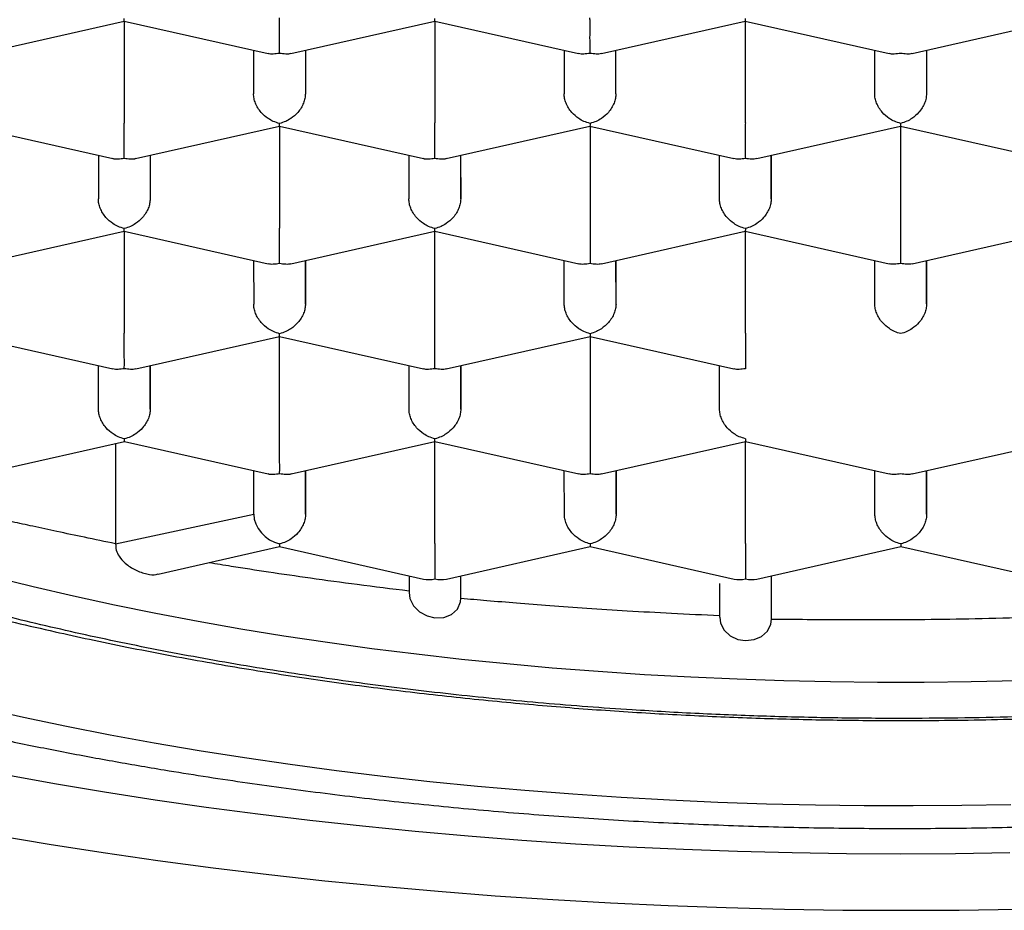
# Model space of a CAD drawing. Header units: millimetres. Extents: x 8 to 738, y 5 to 761.
# Tile 44 of 77: x 321.95 to 326.7, y 599.07 to 603.37. Entities that reach past the tile are written whole.
import ezdxf

# ---------------------------------------------------------------- set-up
doc = ezdxf.new("R2010")
doc.units = ezdxf.units.MM

msp = doc.modelspace()

# ---------------------------------------------------------------- linework, layer by layer
at = {"color": 7, "linetype": 'Continuous', "lineweight": 30}
for p, q in [((321.7572, 603.2029), (322.4521, 603.3598)), ((322.4521, 603.3597), (323.1467, 603.203)), ((322.4522, 603.3597), (322.4522, 602.8675)), ((323.2572, 603.203), (323.9521, 603.3599)), ((323.9521, 603.3598), (324.6467, 603.2031)), ((323.9522, 603.3598), (323.9522, 602.8676)), ((324.7572, 603.2031), (325.4517, 603.3599)), ((325.4516, 603.36), (326.1467, 603.2032)), ((325.4522, 602.8677), (325.4522, 603.3599)), ((326.2572, 603.2032), (326.9521, 603.3601)), ((323.077, 603.2188), (323.0771, 603.0085)), ((323.327, 603.2188), (323.3271, 603.0085)), ((323.3271, 603.2188), (323.3271, 603.0085)), ((324.577, 603.2189), (324.5771, 603.0086)), ((324.8271, 603.0086), (324.827, 603.2189)), ((324.8271, 603.0086), (324.8271, 603.2189)), ((326.0771, 603.0087), (326.077, 603.219)), ((326.327, 603.219), (326.3271, 603.0088)), ((326.3271, 603.219), (326.3271, 603.0088)), ((321.7023, 602.8521), (322.397, 602.6954)), ((322.5074, 602.6954), (323.2024, 602.8523)), ((323.2023, 602.8522), (323.897, 602.6955)), ((323.2024, 602.8521), (323.2024, 602.36)), ((324.0074, 602.6955), (324.7019, 602.8523)), ((324.7019, 602.8524), (325.397, 602.6956)), ((324.7024, 602.8522), (324.7024, 602.3601)), ((325.5074, 602.6956), (326.2019, 602.8524)), ((326.2019, 602.8525), (326.897, 602.6957)), ((326.2024, 602.8523), (326.2024, 602.3602)), ((322.3272, 602.7111), (322.3273, 602.5009)), ((322.5772, 602.7112), (322.5773, 602.5009)), ((322.5773, 602.7112), (322.5773, 602.5009)), ((323.8272, 602.7112), (323.8273, 602.501)), ((324.0772, 602.7113), (324.0773, 602.501)), ((324.0773, 602.501), (324.0773, 602.7113)), ((325.3273, 602.5011), (325.3272, 602.7113)), ((325.5772, 602.7114), (325.5773, 602.5011)), ((325.5773, 602.5011), (325.5773, 602.7114)), ((321.7576, 602.1878), (322.4526, 602.3446)), ((322.4525, 602.3445), (323.1472, 602.1879)), ((322.4526, 602.3445), (322.4526, 601.8523)), ((323.2576, 602.1879), (323.9526, 602.3447)), ((323.9525, 602.3446), (324.6472, 602.188)), ((323.9526, 601.8524), (323.9526, 602.3446)), ((324.7576, 602.188), (325.4521, 602.3447)), ((325.4521, 602.3448), (326.1472, 602.1881)), ((325.4526, 601.8526), (325.4526, 602.3447)), ((326.2576, 602.1881), (326.9526, 602.3449)), ((323.0774, 602.2036), (323.0775, 601.9934)), ((323.3274, 602.2037), (323.3275, 601.9934)), ((323.3275, 601.9934), (323.3275, 602.2037)), ((324.5775, 601.9935), (324.5774, 602.2037)), ((324.8275, 601.9935), (324.8274, 602.2038)), ((324.8275, 601.9935), (324.8275, 602.2038)), ((326.0775, 601.9936), (326.0774, 602.2038)), ((326.3274, 602.2039), (326.3275, 601.9936)), ((326.3275, 601.9936), (326.3275, 602.2039)), ((321.7028, 601.8369), (322.3974, 601.6803)), ((322.5079, 601.6803), (323.2028, 601.8371)), ((323.2028, 601.837), (323.8974, 601.6804)), ((323.2028, 601.3448), (323.2028, 601.837)), ((324.0079, 601.6804), (324.7024, 601.8371)), ((324.7023, 601.8372), (325.3974, 601.6805)), ((324.7028, 601.8371), (324.7028, 601.3449)), ((322.3278, 601.4858), (322.3277, 601.696)), ((322.5777, 601.696), (322.5778, 601.4858)), ((322.5778, 601.4858), (322.5778, 601.696)), ((323.8278, 601.4859), (323.8277, 601.6961)), ((324.0777, 601.6961), (324.0778, 601.4859)), ((324.0778, 601.4859), (324.0778, 601.6961)), ((325.3278, 601.486), (325.3277, 601.6962)), ((321.7579, 601.1726), (322.453, 601.3295)), ((322.41, 601.3198), (322.41, 600.8357)), ((322.453, 601.3294), (323.1476, 601.1727)), ((323.2581, 601.1727), (323.953, 601.3296)), ((323.953, 601.3295), (324.6476, 601.1728)), ((323.9531, 600.8373), (323.9531, 601.3295)), ((324.7581, 601.1728), (325.4526, 601.3296)), ((325.4525, 601.3297), (326.1476, 601.1729)), ((325.4531, 600.8374), (325.4531, 601.3296)), ((326.2581, 601.1729), (326.9526, 601.3297)), ((323.078, 600.9782), (323.0779, 601.1885)), ((323.3279, 601.1885), (323.328, 600.9782)), ((323.328, 600.9782), (323.328, 601.1885)), ((324.578, 600.9783), (324.5779, 601.1886)), ((324.8279, 601.1886), (324.828, 600.9784)), ((324.828, 600.9784), (324.828, 601.1886)), ((326.078, 600.9784), (326.0779, 601.1887)), ((326.3279, 601.1887), (326.328, 600.9785)), ((326.328, 600.9785), (326.328, 601.1887)), ((322.41, 600.8357), (323.078, 600.9782)), ((322.6169, 600.6896), (323.203, 600.8219)), ((323.203, 600.8219), (323.8981, 600.6652)), ((324.0081, 600.6652), (324.7028, 600.822)), ((324.7028, 600.8221), (325.3981, 600.6653)), ((325.5081, 600.6653), (326.2028, 600.8221)), ((326.2028, 600.8222), (326.8981, 600.6654)), ((323.8281, 600.6809), (323.8282, 600.6006)), ((324.0782, 600.5727), (324.0781, 600.681)), ((324.0782, 600.5727), (324.0782, 600.681)), ((325.3281, 600.6437), (325.3282, 600.4812)), ((325.5782, 600.4722), (325.5781, 600.6811)), ((325.5782, 600.4724), (325.5782, 600.6811))]:
    msp.add_line(p, q, dxfattribs=at)
at = {"color": 7, "linetype": 'Continuous', "lineweight": 30, "flags": 128}
for points in [[(321.8212, 600.6759), (322.0124, 600.6287), (322.2068, 600.5836), (322.4045, 600.5407), (322.6052, 600.5), (322.8087, 600.4615), (323.0149, 600.4253), (323.2237, 600.3914), (323.4348, 600.3598), (323.6481, 600.3305), (323.8635, 600.3035), (324.0807, 600.279), (324.2995, 600.2568), (324.5199, 600.2371), (324.7417, 600.2198), (324.9645, 600.205), (325.1884, 600.1926), (325.4131, 600.1827), (325.6384, 600.1752), (325.8641, 600.1703), (326.0901, 600.1678), (326.3162, 600.1678), (326.5423, 600.1703), (326.768, 600.1753)], [(323.8293, 600.6007), (323.8325, 600.5707), (323.8501, 600.5356), (323.8791, 600.507), (323.9155, 600.4876), (323.9531, 600.4787), (323.9963, 600.4801), (324.0337, 600.4939), (324.0625, 600.5205), (324.0767, 600.5557), (324.0782, 600.5727), (324.0782, 600.5727)], [(325.3294, 600.4813), (325.3325, 600.4517), (325.3499, 600.418), (325.3791, 600.3913), (325.4167, 600.3742), (325.4532, 600.3684), (325.4944, 600.3727), (325.5306, 600.3879), (325.559, 600.4137), (325.5753, 600.4481), (325.5782, 600.4722), (325.5782, 600.4722)], [(321.7602, 600.0443), (321.9651, 599.9986), (322.173, 599.955), (322.3839, 599.9137), (322.5976, 599.8746), (322.8139, 599.8377), (323.0327, 599.8032), (323.2537, 599.7709), (323.4769, 599.7411), (323.7021, 599.7135), (323.9291, 599.6884), (324.1578, 599.6656), (324.3879, 599.6453), (324.6194, 599.6274), (324.852, 599.612), (325.0856, 599.599), (325.32, 599.5885), (325.555, 599.5804), (325.7906, 599.5748), (326.0264, 599.5717), (326.2623, 599.5711), (326.4982, 599.573), (326.7339, 599.5774)], [(321.8767, 599.7215), (322.1157, 599.6785), (322.3574, 599.6379), (322.6018, 599.5998), (322.8487, 599.5643), (323.0978, 599.5312), (323.3491, 599.5008), (323.6024, 599.4729), (323.8574, 599.4476), (324.114, 599.4249), (324.3721, 599.4049), (324.6314, 599.3875), (324.8917, 599.3728), (325.153, 599.3607), (325.415, 599.3513), (325.6776, 599.3446), (325.9405, 599.3406), (326.2036, 599.3392), (326.4666, 599.3406), (326.7295, 599.3447)], [(321.8311, 599.4286), (322.0897, 599.3852), (322.3511, 599.3445), (322.6151, 599.3064), (322.8816, 599.2711), (323.1504, 599.2385), (323.4213, 599.2087), (323.6941, 599.1816), (323.9686, 599.1574), (324.2446, 599.1359), (324.522, 599.1173), (324.8005, 599.1016), (325.08, 599.0887), (325.3602, 599.0786), (325.6411, 599.0715), (325.9223, 599.0672), (326.2037, 599.0657), (326.4851, 599.0672), (326.7663, 599.0715)]]:
    msp.add_lwpolyline(points, dxfattribs=at)
at = {"color": 7, "linetype": 'Continuous', "lineweight": 30}
for centre, major_axis, ratio, start_param, end_param in [((323.203, 600.95), (0.1061, -0.0848), 0.779881, 3.698901, 5.269697), ((323.203, 600.95), (0, 0.1281), 0.000177, 2.685863, 3.141553), ((323.9531, 600.7809), (0.106, 0.0848), 0.779811, 3.69894, 4.15463), ((323.9531, 600.7809), (0.1061, -0.0848), 0.779881, 5.269697, 5.725466), ((325.4531, 600.781), (0.106, 0.0848), 0.779811, 3.69894, 4.15463), ((325.4531, 600.781), (0.1061, -0.0848), 0.779881, 5.269697, 5.725466)]:
    msp.add_ellipse(centre, major_axis=major_axis, ratio=ratio, start_param=start_param, end_param=end_param, dxfattribs=at)
for points, knots in [([(318.1768, 603.1275), (318.179, 603.1839), (318.1835, 603.2967), (318.2198, 603.4655), (318.2778, 603.6339), (318.3603, 603.8015), (318.4666, 603.9681), (318.5962, 604.1323), (318.7482, 604.2936), (318.9222, 604.4512), (319.1188, 604.6054), (319.338, 604.7558), (319.5793, 604.9019), (319.821, 605.0318), (320.0575, 605.1466), (320.2841, 605.2475), (320.5214, 605.3445), (320.7935, 605.4465), (321.1038, 605.5519), (321.4553, 605.6585), (321.7934, 605.7499), (322.1138, 605.8276), (322.413, 605.8934), (322.7192, 605.9542), (323.0624, 606.0152), (323.4444, 606.0745), (323.8663, 606.1296), (324.2628, 606.172), (324.631, 606.2039), (324.9691, 606.2273), (325.3095, 606.2451), (325.6851, 606.2583), (326.0959, 606.2648), (326.5407, 606.2623), (326.9508, 606.2511), (327.3253, 606.2336), (327.6642, 606.212), (328.0005, 606.1848), (328.3661, 606.1487), (328.7593, 606.1018), (329.1769, 606.0419), (329.5544, 605.9783), (329.8929, 605.9134), (330.1944, 605.8492), (330.4886, 605.78), (330.8031, 605.6987), (331.1343, 605.6035), (331.4777, 605.4929), (331.78, 605.3841), (332.0444, 605.279), (332.2745, 605.1793), (332.4935, 605.076), (332.7214, 604.9585), (332.9533, 604.8259), (333.1836, 604.6771), (333.3767, 604.5353), (333.5372, 604.402), (333.6699, 604.2782), (333.789, 604.1524), (333.8987, 604.0193), (333.9964, 603.8788), (334.0799, 603.7309), (334.1452, 603.5814), (334.1918, 603.4309), (334.2212, 603.2798), (334.2249, 603.179), (334.2268, 603.1286)], [0, 0, 0, 0, 0.017177, 0.034367, 0.051544, 0.068917, 0.086342, 0.103794, 0.121246, 0.138671, 0.156044, 0.173681, 0.191331, 0.208968, 0.222578, 0.2362, 0.249823, 0.263433, 0.28107, 0.29872, 0.316357, 0.329967, 0.343589, 0.357212, 0.370822, 0.388459, 0.406109, 0.423746, 0.437356, 0.450978, 0.464601, 0.478211, 0.495848, 0.513498, 0.531135, 0.544745, 0.558367, 0.57199, 0.5856, 0.603237, 0.620887, 0.638524, 0.652134, 0.665756, 0.679379, 0.692989, 0.710626, 0.728276, 0.745913, 0.759523, 0.773145, 0.786768, 0.800378, 0.818015, 0.835665, 0.853302, 0.866912, 0.880534, 0.894157, 0.907767, 0.923109, 0.938487, 0.953883, 0.96928, 0.984658, 1, 1, 1, 1]), ([(322.4521, 603.3598), (322.4521, 603.3598), (322.4522, 603.3583), (322.452, 603.3624), (322.4519, 603.3692), (322.4519, 603.3728)], [0, 0, 0, 0, 0.000727, 0.463079, 1, 1, 1, 1]), ([(323.2019, 603.2037), (323.202, 603.2089), (323.2021, 603.2185), (323.2023, 603.2429), (323.2018, 603.271), (323.202, 603.302), (323.202, 603.3277), (323.202, 603.3525), (323.2019, 603.3677), (323.2019, 603.3751)], [0, 0, 0, 0, 0.165104, 0.307293, 0.522618, 0.651026, 0.772669, 0.888592, 1, 1, 1, 1]), ([(323.9521, 603.3599), (323.9521, 603.3599), (323.9522, 603.3584), (323.952, 603.3625), (323.9519, 603.3693), (323.9519, 603.3729)], [0, 0, 0, 0, 0.003996, 0.464836, 1, 1, 1, 1]), ([(324.7019, 603.2038), (324.702, 603.209), (324.7021, 603.2186), (324.7023, 603.243), (324.7018, 603.2711), (324.702, 603.3021), (324.702, 603.3278), (324.702, 603.3526), (324.7019, 603.3678), (324.7019, 603.3752)], [0, 0, 0, 0, 0.165104, 0.307293, 0.522618, 0.651026, 0.772669, 0.888592, 1, 1, 1, 1]), ([(325.4519, 603.373), (325.4518, 603.3694), (325.4518, 603.3626), (325.4516, 603.3585), (325.4516, 603.36), (325.4516, 603.36)], [0, 0, 0, 0, 0.5349878, 0.9957218, 1, 1, 1, 1]), ([(316.852, 603.335), (316.8528, 603.3058), (316.8542, 603.2509), (316.8608, 603.1784), (316.868, 603.119), (316.8749, 603.0722), (316.8826, 603.0277), (316.8953, 602.9647), (316.9153, 602.8824), (316.9435, 602.7894), (316.9729, 602.7068), (316.9995, 602.64), (317.0261, 602.5793), (317.0539, 602.5207), (317.0876, 602.4549), (317.1291, 602.3802), (317.1803, 602.2961), (317.2395, 602.2074), (317.3071, 602.1148), (317.3713, 602.0343), (317.4285, 601.9673), (317.475, 601.9152), (317.5225, 601.8642), (317.5709, 601.8143), (317.6186, 601.7671), (317.6636, 601.7242), (317.7027, 601.688), (317.7352, 601.6586), (317.7639, 601.6333), (317.7934, 601.6076), (317.8276, 601.5786), (317.8677, 601.5452), (317.9173, 601.505), (317.9775, 601.4577), (318.0471, 601.4052), (318.1207, 601.3517), (318.2286, 601.2762), (318.3726, 601.1814), (318.5554, 601.0703), (318.7099, 600.9832), (318.8332, 600.9173), (318.924, 600.8704), (319.013, 600.8259), (319.0958, 600.7857), (319.1674, 600.752), (319.2243, 600.7257), (319.2748, 600.7027), (319.328, 600.679), (319.3925, 600.6506), (319.4687, 600.618), (319.5567, 600.5812), (319.6648, 600.5373), (319.7871, 600.4894), (319.9177, 600.4404), (320.0409, 600.3958), (320.1562, 600.3554), (320.2634, 600.3192), (320.3656, 600.2856), (320.4984, 600.2432), (320.6728, 600.1898), (320.8969, 600.1253), (321.1351, 600.0611), (321.3834, 599.9986), (321.6336, 599.94), (321.8874, 599.8848), (322.1406, 599.8337), (322.3927, 599.7866), (322.6856, 599.7361), (323.0198, 599.6842), (323.3982, 599.6328), (323.7786, 599.5882), (324.1631, 599.5503), (324.5491, 599.519), (324.9356, 599.4945), (325.3221, 599.4766), (325.7101, 599.4651), (326.1013, 599.4601), (326.495, 599.4617), (326.8906, 599.4701), (327.2849, 599.4852), (327.6773, 599.507), (328.0646, 599.5353), (328.4474, 599.57), (328.8267, 599.6111), (329.2059, 599.6593), (329.5498, 599.7095), (329.8584, 599.76), (330.1297, 599.8085), (330.3913, 599.8594), (330.6373, 599.911), (330.8648, 599.9622), (331.0743, 600.0124), (331.244, 600.0555), (331.3817, 600.0919), (331.4975, 600.1235), (331.6221, 600.1587), (331.7584, 600.1987), (331.894, 600.24), (332.0272, 600.2822), (332.1564, 600.3247), (332.2914, 600.3708), (332.4287, 600.4195), (332.5682, 600.4712), (332.7036, 600.5234), (332.8318, 600.5749), (332.947, 600.623), (333.0356, 600.6613), (333.0999, 600.6898), (333.1415, 600.7085), (333.1756, 600.724), (333.2023, 600.7363), (333.2266, 600.7475), (333.2549, 600.7607), (333.2927, 600.7786), (333.3413, 600.8019), (333.4003, 600.8307), (333.4693, 600.8651), (333.5466, 600.9048), (333.6421, 600.9552), (333.7482, 601.0134), (333.8588, 601.0771), (333.9622, 601.1391), (334.0579, 601.1991), (334.1455, 601.2564), (334.2212, 601.3079), (334.287, 601.3542), (334.3461, 601.3971), (334.3955, 601.434), (334.4374, 601.4661), (334.4723, 601.4934), (334.5062, 601.5204), (334.5392, 601.5473), (334.5726, 601.575), (334.6089, 601.6058), (334.655, 601.6459), (334.711, 601.6963), (334.7727, 601.7544), (334.8324, 601.8133), (334.8876, 601.8703), (334.9383, 601.9252), (334.9847, 601.9779), (335.0268, 602.0278), (335.065, 602.075), (335.099, 602.1189), (335.1292, 602.1594), (335.1563, 602.1972), (335.1836, 602.2366), (335.2138, 602.2821), (335.2524, 602.3433), (335.2968, 602.4193), (335.3442, 602.5089), (335.3826, 602.5906), (335.4125, 602.6614), (335.4339, 602.7168), (335.4516, 602.7668), (335.4644, 602.806), (335.4739, 602.8368), (335.4816, 602.8633), (335.4899, 602.8931), (335.4991, 602.929), (335.5089, 602.9708), (335.5195, 603.022), (335.5303, 603.0834), (335.54, 603.1557), (335.5474, 603.2363), (335.549, 603.2928), (335.5498, 603.3224)], [0, 0, 0, 0, 0.005472, 0.010294, 0.014474, 0.018095, 0.02159, 0.025028, 0.032911, 0.040574, 0.045923, 0.050871, 0.055323, 0.059759, 0.064399, 0.07063, 0.077311, 0.084449, 0.092054, 0.100084, 0.104584, 0.109026, 0.113411, 0.117739, 0.121995, 0.125833, 0.129106, 0.131647, 0.13373, 0.135978, 0.13864, 0.141715, 0.145204, 0.149847, 0.154982, 0.160121, 0.165179, 0.176902, 0.188173, 0.198967, 0.204165, 0.209231, 0.214165, 0.2188, 0.222611, 0.225559, 0.227753, 0.230499, 0.2338, 0.237655, 0.242063, 0.246967, 0.253601, 0.259789, 0.26553, 0.270826, 0.275677, 0.2801, 0.284555, 0.293336, 0.302911, 0.31328, 0.323207, 0.333418, 0.343444, 0.353282, 0.362933, 0.372397, 0.386491, 0.400257, 0.414003, 0.427745, 0.441486, 0.45498, 0.468472, 0.481964, 0.495454, 0.509191, 0.522927, 0.536664, 0.550402, 0.564141, 0.577638, 0.591247, 0.605053, 0.619055, 0.629363, 0.639776, 0.650006, 0.659651, 0.668708, 0.677177, 0.685058, 0.689619, 0.694336, 0.699619, 0.705466, 0.71188, 0.717317, 0.723104, 0.729242, 0.735729, 0.742161, 0.748961, 0.755236, 0.760985, 0.766208, 0.76872, 0.770893, 0.77267, 0.774051, 0.775092, 0.776507, 0.778511, 0.781103, 0.784284, 0.788054, 0.792414, 0.797152, 0.804237, 0.810827, 0.816922, 0.823245, 0.828926, 0.833965, 0.83836, 0.842357, 0.846272, 0.848864, 0.851419, 0.853939, 0.856422, 0.858869, 0.861588, 0.864849, 0.869752, 0.875136, 0.880307, 0.885252, 0.889969, 0.894459, 0.898689, 0.902582, 0.906294, 0.909632, 0.912596, 0.91556, 0.919211, 0.923528, 0.930155, 0.937169, 0.944516, 0.94899, 0.953298, 0.957045, 0.96023, 0.96204, 0.963831, 0.966095, 0.968848, 0.97209, 0.975821, 0.980847, 0.986552, 0.992937, 1, 1, 1, 1]), ([(317.7479, 603.1809), (317.7527, 603.1642), (317.7636, 603.1274), (317.7808, 603.077), (317.7966, 603.0337), (317.8102, 602.9988), (317.8228, 602.9678), (317.8355, 602.9378), (317.8511, 602.9025), (317.8701, 602.8618), (317.8924, 602.8166), (317.9159, 602.7717), (317.939, 602.7298), (317.9595, 602.6942), (317.9783, 602.6626), (317.9976, 602.6315), (318.0186, 602.5985), (318.0395, 602.567), (318.0577, 602.5402), (318.0727, 602.5187), (318.0877, 602.4976), (318.1062, 602.4723), (318.1298, 602.4406), (318.1557, 602.4071), (318.1808, 602.3757), (318.2057, 602.3452), (318.2342, 602.3113), (318.2693, 602.271), (318.3084, 602.2278), (318.3476, 602.1859), (318.3852, 602.1473), (318.4253, 602.1072), (318.4706, 602.0635), (318.5216, 602.0162), (318.5743, 601.9691), (318.6263, 601.9244), (318.6751, 601.8838), (318.7199, 601.8476), (318.7661, 601.8113), (318.8178, 601.7717), (318.8799, 601.7258), (318.9505, 601.6755), (319.0277, 601.6226), (319.11, 601.5685), (319.197, 601.5135), (319.2843, 601.4607), (319.3672, 601.4124), (319.4406, 601.3711), (319.5041, 601.3364), (319.5587, 601.3072), (319.6085, 601.2812), (319.658, 601.2558), (319.7102, 601.2295), (319.7654, 601.2023), (319.8236, 601.1742), (319.8869, 601.1443), (319.9582, 601.1115), (320.0464, 601.072), (320.1547, 601.0251), (320.2856, 600.9709), (320.4355, 600.9116), (320.5746, 600.8594), (320.6957, 600.8159), (320.7875, 600.7839), (320.8715, 600.7555), (320.9438, 600.7317), (321.0039, 600.7122), (321.0517, 600.6971), (321.087, 600.686), (321.1131, 600.6779), (321.1346, 600.6712), (321.1681, 600.661), (321.2187, 600.6456), (321.2909, 600.6242), (321.3771, 600.5993), (321.4829, 600.5695), (321.6102, 600.535), (321.7609, 600.4959), (321.9319, 600.4538), (322.1085, 600.4127), (322.2881, 600.3733), (322.4677, 600.3361), (322.6574, 600.2991), (322.9049, 600.2541), (323.2072, 600.2042), (323.5641, 600.1529), (323.9197, 600.109), (324.2732, 600.072), (324.6234, 600.0418), (324.9696, 600.0181), (325.3109, 600.0005), (325.6467, 599.9888), (325.9763, 599.9826), (326.3453, 599.9814), (326.755, 599.9878), (327.2056, 600.0047), (327.6518, 600.0313), (328.0924, 600.0675), (328.5263, 600.113), (328.9523, 600.1676), (329.339, 600.2266), (329.6871, 600.2874), (329.9979, 600.348), (330.3005, 600.4134), (330.5944, 600.4833), (330.8167, 600.5412), (330.9686, 600.5832), (331.05, 600.6063), (331.1195, 600.6265), (331.1772, 600.6437), (331.2237, 600.6577), (331.263, 600.6697), (331.304, 600.6824), (331.355, 600.6983), (331.4195, 600.7189), (331.4929, 600.7428), (331.5702, 600.7687), (331.706, 600.8152), (331.8986, 600.8847), (332.1464, 600.9818), (332.3419, 601.0651), (332.4887, 601.1315), (332.5868, 601.1776), (332.6804, 601.2232), (332.7644, 601.2656), (332.8346, 601.3021), (332.8889, 601.331), (332.93, 601.3534), (332.9648, 601.3726), (333.0016, 601.3932), (333.0449, 601.4178), (333.0947, 601.4467), (333.1508, 601.48), (333.2516, 601.5415), (333.3944, 601.6339), (333.5605, 601.7515), (333.7091, 601.8668), (333.8359, 601.9739), (333.947, 602.0758), (334.0488, 602.1772), (334.1444, 602.2811), (334.2327, 602.3862), (334.2982, 602.4724), (334.3424, 602.5348), (334.3705, 602.5762), (334.3991, 602.62), (334.4298, 602.6695), (334.4612, 602.7232), (334.4907, 602.7767), (334.5145, 602.8229), (334.5343, 602.8632), (334.552, 602.9009), (334.5697, 602.9408), (334.5853, 602.9781), (334.5965, 603.006), (334.6044, 603.0266), (334.6117, 603.0459), (334.6211, 603.0719), (334.633, 603.1065), (334.6441, 603.1403), (334.6506, 603.1626), (334.6529, 603.1703)], [0, 0, 0, 0, 0.003614, 0.007984, 0.011706, 0.014588, 0.016686, 0.018998, 0.021806, 0.025338, 0.029121, 0.033111, 0.036697, 0.03976, 0.042155, 0.044867, 0.047897, 0.050859, 0.053242, 0.055043, 0.056595, 0.058937, 0.061981, 0.065341, 0.06825, 0.070689, 0.073768, 0.077587, 0.082104, 0.086223, 0.089697, 0.093425, 0.097876, 0.102277, 0.107482, 0.112312, 0.11667, 0.120538, 0.12397, 0.128327, 0.133374, 0.139071, 0.14506, 0.15125, 0.157641, 0.164231, 0.170011, 0.175041, 0.179321, 0.182854, 0.185948, 0.189178, 0.192558, 0.196086, 0.199763, 0.203603, 0.20796, 0.21298, 0.219749, 0.227437, 0.236044, 0.245567, 0.250844, 0.256017, 0.260528, 0.264368, 0.267539, 0.270041, 0.271875, 0.273067, 0.274123, 0.275233, 0.278283, 0.281984, 0.286394, 0.291516, 0.298095, 0.305564, 0.313924, 0.323174, 0.331066, 0.339507, 0.348443, 0.3574, 0.373456, 0.389218, 0.404685, 0.419858, 0.434737, 0.449323, 0.463614, 0.477612, 0.491317, 0.504728, 0.523605, 0.542417, 0.561166, 0.579857, 0.598493, 0.617075, 0.635596, 0.650026, 0.664367, 0.678621, 0.692787, 0.706847, 0.711559, 0.715691, 0.719242, 0.722212, 0.724601, 0.72645, 0.728334, 0.730996, 0.734435, 0.738511, 0.742666, 0.746842, 0.760517, 0.774536, 0.789306, 0.795325, 0.801466, 0.80766, 0.813171, 0.817801, 0.821548, 0.824058, 0.826136, 0.828623, 0.831602, 0.835074, 0.83904, 0.843499, 0.856803, 0.870919, 0.882759, 0.89401, 0.904132, 0.914126, 0.924008, 0.934083, 0.943669, 0.94757, 0.950856, 0.954677, 0.959109, 0.963777, 0.96851, 0.972743, 0.975437, 0.97856, 0.982092, 0.985262, 0.987686, 0.988869, 0.990223, 0.992235, 0.994906, 0.998236, 1, 1, 1, 1]), ([(323.2019, 603.2037), (323.1919, 603.2023), (323.1733, 603.1997), (323.1543, 603.2), (323.1468, 603.2031), (323.1468, 603.2032)], [0, 0, 0, 0, 0.535077, 0.995887, 1, 1, 1, 1]), ([(323.2571, 603.2032), (323.2571, 603.2032), (323.2496, 603.2), (323.2306, 603.1997), (323.212, 603.2023), (323.2019, 603.2037)], [0, 0, 0, 0, 0.004162, 0.464925, 1, 1, 1, 1]), ([(324.7019, 603.2038), (324.6919, 603.2024), (324.6733, 603.1998), (324.6543, 603.2001), (324.6468, 603.2033), (324.6468, 603.2033)], [0, 0, 0, 0, 0.535077, 0.995887, 1, 1, 1, 1]), ([(324.7571, 603.2033), (324.7571, 603.2033), (324.7496, 603.2001), (324.7306, 603.1998), (324.712, 603.2024), (324.7019, 603.2038)], [0, 0, 0, 0, 0.004162, 0.464925, 1, 1, 1, 1]), ([(326.2019, 603.2039), (326.1919, 603.2025), (326.1733, 603.1999), (326.1543, 603.2002), (326.1468, 603.2034), (326.1468, 603.2034)], [0, 0, 0, 0, 0.535077, 0.995887, 1, 1, 1, 1]), ([(326.2571, 603.2034), (326.2571, 603.2034), (326.2496, 603.2002), (326.2306, 603.1999), (326.212, 603.2025), (326.2019, 603.2039)], [0, 0, 0, 0, 0.004162, 0.464925, 1, 1, 1, 1]), ([(334.2268, 603.1286), (334.2256, 603.0864), (334.2231, 603.002), (334.2028, 602.8754), (334.1702, 602.749), (334.1192, 602.609), (334.0445, 602.4564), (333.9404, 602.2921), (333.8126, 602.1287), (333.6606, 601.9668), (333.4844, 601.8071), (333.2859, 601.6514), (333.0656, 601.5003), (332.8243, 601.3543), (332.5826, 601.2244), (332.3461, 601.1097), (332.1195, 601.0089), (331.8822, 600.9119), (331.6101, 600.8099), (331.2998, 600.7046), (330.9483, 600.5979), (330.6102, 600.5066), (330.2898, 600.4288), (329.9906, 600.363), (329.6844, 600.3022), (329.3412, 600.241), (328.9592, 600.1817), (328.5372, 600.1265), (328.1408, 600.084), (327.7726, 600.0521), (327.4345, 600.0286), (327.0941, 600.0108), (326.775, 599.9995), (326.4779, 599.9935), (326.1865, 599.9916), (325.8782, 599.994), (325.5531, 600.0017), (325.2283, 600.0146), (324.869, 600.0347), (324.4771, 600.0641), (324.0551, 600.1051), (323.6355, 600.1554), (323.2198, 600.2152), (322.8097, 600.2846), (322.4106, 600.3626), (322.0238, 600.4491), (321.6504, 600.5436), (321.3183, 600.6383), (321.025, 600.7309), (320.7673, 600.8196), (320.5196, 600.9125), (320.2589, 601.019), (319.9898, 601.1404), (319.7176, 601.2779), (319.4844, 601.4101), (319.286, 601.5355), (319.1181, 601.6525), (318.963, 601.7722), (318.8073, 601.9064), (318.6562, 602.0558), (318.5158, 602.2208), (318.4078, 602.3758), (318.3268, 602.5197), (318.2675, 602.6519), (318.2225, 602.7849), (318.1946, 602.9087), (318.1794, 603.023), (318.1777, 603.0926), (318.1768, 603.1275)], [0, 0, 0, 0, 0.012844, 0.025688, 0.038617, 0.051546, 0.068723, 0.085913, 0.103089, 0.120738, 0.138401, 0.15605, 0.173686, 0.191336, 0.208973, 0.222583, 0.236205, 0.249828, 0.263438, 0.281074, 0.298724, 0.316361, 0.329971, 0.343593, 0.357215, 0.370825, 0.388462, 0.406112, 0.423749, 0.437358, 0.450981, 0.464603, 0.478213, 0.4891, 0.5, 0.51289, 0.525779, 0.538754, 0.551729, 0.568967, 0.586218, 0.603456, 0.621171, 0.6389, 0.656615, 0.674251, 0.691902, 0.709538, 0.723148, 0.73677, 0.750393, 0.764003, 0.781639, 0.799289, 0.816926, 0.830536, 0.844158, 0.857781, 0.87139, 0.889027, 0.906677, 0.924314, 0.937924, 0.951546, 0.965168, 0.978778, 0.989383, 1, 1, 1, 1]), ([(323.2021, 602.8653), (323.192, 602.8682), (323.1733, 602.8737), (323.1428, 602.8912), (323.1168, 602.9134), (323.0972, 602.94), (323.0857, 602.9631), (323.0784, 602.9862), (323.0775, 603.0012), (323.0771, 603.0085)], [0, 0, 0, 0, 0.165104, 0.307293, 0.522618, 0.651026, 0.772669, 0.888592, 1, 1, 1, 1]), ([(323.3271, 603.0085), (323.3266, 603.0012), (323.3257, 602.9863), (323.3185, 602.9631), (323.3069, 602.94), (323.2874, 602.9134), (323.2613, 602.8912), (323.2309, 602.8737), (323.2122, 602.8682), (323.2021, 602.8653)], [0, 0, 0, 0, 0.111393, 0.227311, 0.348959, 0.477381, 0.69267, 0.834868, 1, 1, 1, 1]), ([(324.7021, 602.8654), (324.692, 602.8683), (324.6733, 602.8738), (324.6428, 602.8913), (324.6168, 602.9135), (324.5972, 602.9401), (324.5857, 602.9632), (324.5784, 602.9863), (324.5775, 603.0013), (324.5771, 603.0086)], [0, 0, 0, 0, 0.165104, 0.307293, 0.522618, 0.651026, 0.772669, 0.888592, 1, 1, 1, 1]), ([(324.8271, 603.0086), (324.8266, 603.0013), (324.8257, 602.9864), (324.8185, 602.9632), (324.8069, 602.9401), (324.7874, 602.9135), (324.7613, 602.8913), (324.7309, 602.8738), (324.7122, 602.8683), (324.7021, 602.8654)], [0, 0, 0, 0, 0.111393, 0.227311, 0.348959, 0.477381, 0.69267, 0.834868, 1, 1, 1, 1]), ([(326.2021, 602.8655), (326.192, 602.8684), (326.1733, 602.8739), (326.1428, 602.8914), (326.1168, 602.9136), (326.0972, 602.9402), (326.0857, 602.9633), (326.0784, 602.9864), (326.0775, 603.0014), (326.0771, 603.0087)], [0, 0, 0, 0, 0.165104, 0.307293, 0.522618, 0.651026, 0.772669, 0.888592, 1, 1, 1, 1]), ([(326.3271, 603.0088), (326.3266, 603.0014), (326.3257, 602.9865), (326.3185, 602.9633), (326.3069, 602.9402), (326.2874, 602.9136), (326.2613, 602.8914), (326.2309, 602.8739), (326.2122, 602.8684), (326.2021, 602.8655)], [0, 0, 0, 0, 0.111393, 0.227311, 0.348959, 0.477381, 0.69267, 0.834868, 1, 1, 1, 1]), ([(322.4522, 602.696), (322.4522, 602.7012), (322.4523, 602.7109), (322.4525, 602.7353), (322.4521, 602.7634), (322.4522, 602.7944), (322.4522, 602.8201), (322.4522, 602.8449), (322.4522, 602.8601), (322.4522, 602.8675)], [0, 0, 0, 0, 0.165104, 0.307293, 0.522618, 0.651026, 0.772669, 0.888592, 1, 1, 1, 1]), ([(323.2024, 602.8523), (323.2024, 602.8523), (323.2024, 602.8508), (323.2022, 602.8548), (323.2021, 602.8616), (323.2021, 602.8653)], [0, 0, 0, 0, 0.003996, 0.464836, 1, 1, 1, 1]), ([(323.9522, 602.6961), (323.9522, 602.7013), (323.9523, 602.711), (323.9525, 602.7354), (323.9521, 602.7635), (323.9522, 602.7945), (323.9522, 602.8202), (323.9522, 602.845), (323.9522, 602.8602), (323.9522, 602.8676)], [0, 0, 0, 0, 0.165104, 0.307293, 0.522618, 0.651026, 0.772669, 0.888592, 1, 1, 1, 1]), ([(324.7021, 602.8654), (324.7021, 602.8617), (324.702, 602.8549), (324.7018, 602.8509), (324.7019, 602.8524), (324.7019, 602.8524)], [0, 0, 0, 0, 0.536925, 0.999328, 1, 1, 1, 1]), ([(325.4522, 602.8677), (325.4521, 602.8603), (325.4521, 602.8451), (325.4521, 602.8203), (325.4521, 602.7946), (325.4522, 602.7636), (325.4518, 602.7355), (325.452, 602.7111), (325.4521, 602.7014), (325.4522, 602.6962)], [0, 0, 0, 0, 0.111393, 0.227311, 0.348959, 0.477381, 0.69267, 0.834868, 1, 1, 1, 1]), ([(326.2021, 602.8655), (326.2021, 602.8618), (326.202, 602.855), (326.2018, 602.851), (326.2019, 602.8525), (326.2019, 602.8525)], [0, 0, 0, 0, 0.536925, 0.999328, 1, 1, 1, 1]), ([(322.4522, 602.696), (322.4422, 602.6946), (322.4236, 602.6921), (322.4045, 602.6923), (322.3971, 602.6955), (322.397, 602.6956)], [0, 0, 0, 0, 0.535077, 0.995887, 1, 1, 1, 1]), ([(322.5074, 602.6956), (322.5073, 602.6955), (322.4999, 602.6923), (322.4808, 602.6921), (322.4622, 602.6947), (322.4522, 602.696)], [0, 0, 0, 0, 0.004162, 0.464925, 1, 1, 1, 1]), ([(323.9522, 602.6961), (323.9422, 602.6948), (323.9236, 602.6922), (323.9045, 602.6924), (323.8971, 602.6956), (323.897, 602.6957)], [0, 0, 0, 0, 0.535077, 0.995887, 1, 1, 1, 1]), ([(324.0074, 602.6957), (324.0073, 602.6956), (323.9999, 602.6924), (323.9808, 602.6922), (323.9622, 602.6948), (323.9522, 602.6961)], [0, 0, 0, 0, 0.004162, 0.464925, 1, 1, 1, 1]), ([(325.4522, 602.6962), (325.4422, 602.6949), (325.4236, 602.6923), (325.4045, 602.6925), (325.3971, 602.6957), (325.397, 602.6958)], [0, 0, 0, 0, 0.535077, 0.995887, 1, 1, 1, 1]), ([(325.5074, 602.6958), (325.5073, 602.6957), (325.4999, 602.6925), (325.4808, 602.6923), (325.4622, 602.6949), (325.4522, 602.6962)], [0, 0, 0, 0, 0.004162, 0.464925, 1, 1, 1, 1]), ([(322.4523, 602.3577), (322.4423, 602.3606), (322.4235, 602.3661), (322.3931, 602.3836), (322.367, 602.4058), (322.3475, 602.4324), (322.3359, 602.4554), (322.3287, 602.4786), (322.3278, 602.4936), (322.3273, 602.5009)], [0, 0, 0, 0, 0.1651044, 0.3072931, 0.5226184, 0.6510258, 0.7726688, 0.8885917, 1, 1, 1, 1]), ([(322.5773, 602.5009), (322.5769, 602.4936), (322.576, 602.4786), (322.5687, 602.4554), (322.5572, 602.4324), (322.5376, 602.4058), (322.5116, 602.3836), (322.4811, 602.3661), (322.4624, 602.3606), (322.4523, 602.3577)], [0, 0, 0, 0, 0.111393, 0.227311, 0.348959, 0.477381, 0.69267, 0.834868, 1, 1, 1, 1]), ([(323.9523, 602.3578), (323.9423, 602.3607), (323.9235, 602.3662), (323.8931, 602.3837), (323.867, 602.4059), (323.8475, 602.4325), (323.8359, 602.4555), (323.8287, 602.4787), (323.8278, 602.4937), (323.8273, 602.501)], [0, 0, 0, 0, 0.165104, 0.307293, 0.522618, 0.651026, 0.772669, 0.888592, 1, 1, 1, 1]), ([(324.0773, 602.501), (324.0769, 602.4937), (324.076, 602.4787), (324.0687, 602.4555), (324.0572, 602.4325), (324.0376, 602.4059), (324.0116, 602.3837), (323.9811, 602.3662), (323.9624, 602.3607), (323.9523, 602.3578)], [0, 0, 0, 0, 0.111393, 0.227311, 0.348959, 0.477381, 0.69267, 0.834868, 1, 1, 1, 1]), ([(325.4523, 602.3579), (325.4423, 602.3608), (325.4235, 602.3663), (325.3931, 602.3838), (325.367, 602.406), (325.3475, 602.4326), (325.3359, 602.4556), (325.3287, 602.4788), (325.3278, 602.4938), (325.3273, 602.5011)], [0, 0, 0, 0, 0.1651044, 0.3072931, 0.5226184, 0.6510258, 0.7726688, 0.8885917, 1, 1, 1, 1]), ([(325.5773, 602.5011), (325.5769, 602.4938), (325.576, 602.4788), (325.5687, 602.4557), (325.5572, 602.4326), (325.5376, 602.406), (325.5116, 602.3838), (325.4811, 602.3663), (325.4624, 602.3608), (325.4523, 602.3579)], [0, 0, 0, 0, 0.111393, 0.227311, 0.348959, 0.477381, 0.69267, 0.834868, 1, 1, 1, 1]), ([(322.4526, 602.3447), (322.4526, 602.3447), (322.4526, 602.3431), (322.4525, 602.3472), (322.4524, 602.354), (322.4523, 602.3577)], [0, 0, 0, 0, 0.003996, 0.464836, 1, 1, 1, 1]), ([(323.2024, 602.1885), (323.2024, 602.1937), (323.2025, 602.2034), (323.2027, 602.2278), (323.2023, 602.2559), (323.2024, 602.2869), (323.2025, 602.3125), (323.2024, 602.3374), (323.2024, 602.3525), (323.2024, 602.36)], [0, 0, 0, 0, 0.165104, 0.307293, 0.522618, 0.651026, 0.772669, 0.888592, 1, 1, 1, 1]), ([(323.9526, 602.3448), (323.9526, 602.3448), (323.9526, 602.3432), (323.9525, 602.3473), (323.9524, 602.3541), (323.9523, 602.3578)], [0, 0, 0, 0, 0.003996, 0.464836, 1, 1, 1, 1]), ([(324.7024, 602.3601), (324.7024, 602.3526), (324.7023, 602.3375), (324.7023, 602.3126), (324.7023, 602.287), (324.7025, 602.256), (324.702, 602.2279), (324.7023, 602.2035), (324.7024, 602.1938), (324.7024, 602.1886)], [0, 0, 0, 0, 0.1113932, 0.2273113, 0.3489592, 0.477381, 0.6926704, 0.8348682, 1, 1, 1, 1]), ([(325.4523, 602.3579), (325.4523, 602.3542), (325.4522, 602.3474), (325.452, 602.3433), (325.4521, 602.3448), (325.4521, 602.3448)], [0, 0, 0, 0, 0.536925, 0.999328, 1, 1, 1, 1]), ([(326.2024, 602.3602), (326.2024, 602.3527), (326.2023, 602.3376), (326.2023, 602.3127), (326.2023, 602.2871), (326.2025, 602.2561), (326.202, 602.228), (326.2023, 602.2036), (326.2024, 602.1939), (326.2024, 602.1887)], [0, 0, 0, 0, 0.111393, 0.227311, 0.348959, 0.477381, 0.69267, 0.834868, 1, 1, 1, 1]), ([(323.2024, 602.1885), (323.1924, 602.1871), (323.1738, 602.1845), (323.1547, 602.1848), (323.1473, 602.188), (323.1472, 602.188)], [0, 0, 0, 0, 0.535077, 0.995887, 1, 1, 1, 1]), ([(323.2576, 602.188), (323.2575, 602.188), (323.2501, 602.1848), (323.231, 602.1846), (323.2124, 602.1871), (323.2024, 602.1885)], [0, 0, 0, 0, 0.004162, 0.464925, 1, 1, 1, 1]), ([(324.7024, 602.1886), (324.6924, 602.1872), (324.6738, 602.1847), (324.6547, 602.1849), (324.6473, 602.1881), (324.6472, 602.1881)], [0, 0, 0, 0, 0.535077, 0.995887, 1, 1, 1, 1]), ([(324.7576, 602.1881), (324.7575, 602.1881), (324.7501, 602.1849), (324.731, 602.1847), (324.7124, 602.1872), (324.7024, 602.1886)], [0, 0, 0, 0, 0.004162, 0.464925, 1, 1, 1, 1]), ([(326.2024, 602.1887), (326.1924, 602.1873), (326.1738, 602.1848), (326.1547, 602.185), (326.1473, 602.1882), (326.1472, 602.1882)], [0, 0, 0, 0, 0.535077, 0.995887, 1, 1, 1, 1]), ([(326.2576, 602.1882), (326.2575, 602.1882), (326.2501, 602.185), (326.231, 602.1848), (326.2124, 602.1873), (326.2024, 602.1887)], [0, 0, 0, 0, 0.004162, 0.464925, 1, 1, 1, 1]), ([(323.2026, 601.8501), (323.1925, 601.8531), (323.1737, 601.8585), (323.1433, 601.8761), (323.1173, 601.8982), (323.0977, 601.9248), (323.0861, 601.9479), (323.0789, 601.9711), (323.078, 601.9861), (323.0775, 601.9934)], [0, 0, 0, 0, 0.165104, 0.307293, 0.522618, 0.651026, 0.772669, 0.888592, 1, 1, 1, 1]), ([(323.3275, 601.9934), (323.3271, 601.9861), (323.3262, 601.9711), (323.319, 601.9479), (323.3074, 601.9249), (323.2878, 601.8983), (323.2618, 601.8761), (323.2314, 601.8585), (323.2126, 601.8531), (323.2026, 601.8501)], [0, 0, 0, 0, 0.111393, 0.227311, 0.348959, 0.477381, 0.69267, 0.834868, 1, 1, 1, 1]), ([(324.7026, 601.8502), (324.6925, 601.8532), (324.6737, 601.8586), (324.6433, 601.8762), (324.6173, 601.8983), (324.5977, 601.9249), (324.5861, 601.948), (324.5789, 601.9712), (324.578, 601.9862), (324.5775, 601.9935)], [0, 0, 0, 0, 0.1651044, 0.3072931, 0.5226184, 0.6510258, 0.7726688, 0.8885917, 1, 1, 1, 1]), ([(324.8275, 601.9935), (324.8271, 601.9862), (324.8262, 601.9712), (324.819, 601.948), (324.8074, 601.925), (324.7878, 601.8984), (324.7618, 601.8762), (324.7314, 601.8586), (324.7126, 601.8532), (324.7026, 601.8502)], [0, 0, 0, 0, 0.111393, 0.227311, 0.348959, 0.477381, 0.69267, 0.834868, 1, 1, 1, 1]), ([(326.2026, 601.8503), (326.1925, 601.8533), (326.1737, 601.8587), (326.1433, 601.8763), (326.1173, 601.8984), (326.0977, 601.925), (326.0861, 601.9481), (326.0789, 601.9713), (326.078, 601.9863), (326.0775, 601.9936)], [0, 0, 0, 0, 0.1651043, 0.3072929, 0.5226184, 0.6510258, 0.7726688, 0.8885917, 1, 1, 1, 1]), ([(326.3275, 601.9936), (326.3271, 601.9863), (326.3262, 601.9713), (326.319, 601.9481), (326.3074, 601.9251), (326.2878, 601.8985), (326.2618, 601.8763), (326.2314, 601.8588), (326.2126, 601.8533), (326.2026, 601.8503)], [0, 0, 0, 0, 0.1113938, 0.227312, 0.3489598, 0.477381, 0.6926715, 0.8348691, 1, 1, 1, 1]), ([(322.4526, 601.6809), (322.4527, 601.6861), (322.4528, 601.6958), (322.453, 601.7201), (322.4525, 601.7483), (322.4527, 601.7792), (322.4527, 601.8049), (322.4526, 601.8297), (322.4526, 601.8449), (322.4526, 601.8523)], [0, 0, 0, 0, 0.165104, 0.307293, 0.522618, 0.651026, 0.772669, 0.888592, 1, 1, 1, 1]), ([(323.2028, 601.8371), (323.2028, 601.8371), (323.2029, 601.8356), (323.2027, 601.8397), (323.2026, 601.8465), (323.2026, 601.8501)], [0, 0, 0, 0, 0.003996, 0.464836, 1, 1, 1, 1]), ([(323.9526, 601.681), (323.9527, 601.6862), (323.9528, 601.6959), (323.953, 601.7202), (323.9525, 601.7484), (323.9527, 601.7793), (323.9527, 601.805), (323.9526, 601.8298), (323.9526, 601.845), (323.9526, 601.8524)], [0, 0, 0, 0, 0.165104, 0.307293, 0.522618, 0.651026, 0.772669, 0.888592, 1, 1, 1, 1]), ([(324.7026, 601.8502), (324.7025, 601.8466), (324.7024, 601.8398), (324.7023, 601.8357), (324.7023, 601.8372), (324.7023, 601.8372)], [0, 0, 0, 0, 0.536925, 0.999328, 1, 1, 1, 1]), ([(325.4526, 601.8526), (325.4526, 601.8451), (325.4526, 601.8299), (325.4525, 601.8051), (325.4526, 601.7795), (325.4527, 601.7485), (325.4523, 601.7203), (325.4525, 601.696), (325.4526, 601.6863), (325.4526, 601.6811)], [0, 0, 0, 0, 0.111394, 0.227312, 0.34896, 0.477381, 0.692672, 0.834869, 1, 1, 1, 1]), ([(322.4526, 601.6809), (322.4426, 601.6795), (322.424, 601.6769), (322.4049, 601.6772), (322.3975, 601.6804), (322.3975, 601.6804)], [0, 0, 0, 0, 0.535077, 0.995887, 1, 1, 1, 1]), ([(322.5078, 601.6804), (322.5077, 601.6804), (322.5003, 601.6772), (322.4813, 601.6769), (322.4626, 601.6795), (322.4526, 601.6809)], [0, 0, 0, 0, 0.004162, 0.464925, 1, 1, 1, 1]), ([(323.9526, 601.681), (323.9426, 601.6796), (323.924, 601.677), (323.9049, 601.6773), (323.8975, 601.6805), (323.8975, 601.6805)], [0, 0, 0, 0, 0.535077, 0.995887, 1, 1, 1, 1]), ([(324.0078, 601.6805), (324.0077, 601.6805), (324.0003, 601.6773), (323.9813, 601.677), (323.9626, 601.6796), (323.9526, 601.681)], [0, 0, 0, 0, 0.004162, 0.464925, 1, 1, 1, 1]), ([(325.4526, 601.6811), (325.4426, 601.6797), (325.424, 601.6771), (325.4049, 601.6774), (325.3975, 601.6806), (325.3975, 601.6806)], [0, 0, 0, 0, 0.535077, 0.995889, 1, 1, 1, 1]), ([(322.4528, 601.3425), (322.4427, 601.3454), (322.424, 601.3509), (322.3935, 601.3685), (322.3675, 601.3906), (322.3479, 601.4172), (322.3364, 601.4403), (322.3291, 601.4635), (322.3282, 601.4784), (322.3278, 601.4858)], [0, 0, 0, 0, 0.165104, 0.307293, 0.522618, 0.651026, 0.772669, 0.888592, 1, 1, 1, 1]), ([(322.5778, 601.4858), (322.5773, 601.4784), (322.5764, 601.4635), (322.5692, 601.4403), (322.5576, 601.4172), (322.5381, 601.3906), (322.512, 601.3685), (322.4816, 601.3509), (322.4629, 601.3454), (322.4528, 601.3425)], [0, 0, 0, 0, 0.111393, 0.227311, 0.348959, 0.477381, 0.69267, 0.834868, 1, 1, 1, 1]), ([(323.9528, 601.3426), (323.9427, 601.3455), (323.924, 601.351), (323.8935, 601.3686), (323.8675, 601.3907), (323.8479, 601.4173), (323.8364, 601.4404), (323.8291, 601.4636), (323.8282, 601.4785), (323.8278, 601.4859)], [0, 0, 0, 0, 0.1651044, 0.3072931, 0.5226184, 0.6510258, 0.7726688, 0.8885917, 1, 1, 1, 1]), ([(324.0778, 601.4859), (324.0773, 601.4785), (324.0764, 601.4636), (324.0692, 601.4404), (324.0576, 601.4173), (324.0381, 601.3907), (324.012, 601.3686), (323.9816, 601.351), (323.9629, 601.3455), (323.9528, 601.3426)], [0, 0, 0, 0, 0.111393, 0.227311, 0.348959, 0.477381, 0.69267, 0.834868, 1, 1, 1, 1]), ([(325.4528, 601.3427), (325.4427, 601.3456), (325.424, 601.3511), (325.3935, 601.3687), (325.3675, 601.3908), (325.3479, 601.4174), (325.3364, 601.4405), (325.3291, 601.4637), (325.3282, 601.4786), (325.3278, 601.486)], [0, 0, 0, 0, 0.165104, 0.307293, 0.522618, 0.651026, 0.772669, 0.888592, 1, 1, 1, 1]), ([(322.453, 601.3295), (322.453, 601.3295), (322.4531, 601.328), (322.4529, 601.3321), (322.4528, 601.3389), (322.4528, 601.3425)], [0, 0, 0, 0, 0.003995, 0.464835, 1, 1, 1, 1]), ([(323.2029, 601.1734), (323.2029, 601.1786), (323.203, 601.1882), (323.2032, 601.2126), (323.2028, 601.2407), (323.2029, 601.2717), (323.2029, 601.2974), (323.2029, 601.3222), (323.2028, 601.3374), (323.2028, 601.3448)], [0, 0, 0, 0, 0.1651044, 0.3072931, 0.5226184, 0.6510258, 0.7726688, 0.8885917, 1, 1, 1, 1]), ([(323.953, 601.3296), (323.953, 601.3296), (323.9531, 601.3281), (323.9529, 601.3322), (323.9528, 601.339), (323.9528, 601.3426)], [0, 0, 0, 0, 0.003996, 0.464836, 1, 1, 1, 1]), ([(324.7028, 601.3449), (324.7028, 601.3375), (324.7028, 601.3223), (324.7027, 601.2975), (324.7028, 601.2718), (324.7029, 601.2408), (324.7025, 601.2127), (324.7027, 601.1883), (324.7028, 601.1787), (324.7029, 601.1735)], [0, 0, 0, 0, 0.111393, 0.227311, 0.348959, 0.477381, 0.69267, 0.834868, 1, 1, 1, 1]), ([(325.4528, 601.3427), (325.4527, 601.3391), (325.4527, 601.3323), (325.4525, 601.3282), (325.4525, 601.3297), (325.4525, 601.3297)], [0, 0, 0, 0, 0.534988, 0.995722, 1, 1, 1, 1]), ([(323.2029, 601.1734), (323.1929, 601.172), (323.1742, 601.1694), (323.1552, 601.1697), (323.1478, 601.1729), (323.1477, 601.1729)], [0, 0, 0, 0, 0.535077, 0.995887, 1, 1, 1, 1]), ([(323.258, 601.1729), (323.258, 601.1729), (323.2506, 601.1697), (323.2315, 601.1694), (323.2129, 601.172), (323.2029, 601.1734)], [0, 0, 0, 0, 0.004162, 0.464925, 1, 1, 1, 1]), ([(324.7029, 601.1735), (324.6929, 601.1721), (324.6742, 601.1695), (324.6552, 601.1698), (324.6478, 601.173), (324.6477, 601.173)], [0, 0, 0, 0, 0.535077, 0.995887, 1, 1, 1, 1]), ([(324.758, 601.173), (324.758, 601.173), (324.7506, 601.1698), (324.7315, 601.1695), (324.7129, 601.1721), (324.7029, 601.1735)], [0, 0, 0, 0, 0.004162, 0.464925, 1, 1, 1, 1]), ([(326.2029, 601.1736), (326.1929, 601.1722), (326.1742, 601.1696), (326.1552, 601.1699), (326.1478, 601.1731), (326.1477, 601.1731)], [0, 0, 0, 0, 0.535077, 0.995887, 1, 1, 1, 1]), ([(326.258, 601.1731), (326.258, 601.1731), (326.2506, 601.1699), (326.2315, 601.1696), (326.2129, 601.1722), (326.2029, 601.1736)], [0, 0, 0, 0, 0.004162, 0.464925, 1, 1, 1, 1]), ([(323.328, 600.9782), (323.3275, 600.9709), (323.3266, 600.956), (323.3194, 600.9328), (323.3078, 600.9097), (323.2883, 600.8831), (323.2623, 600.8609), (323.2318, 600.8434), (323.2131, 600.8379), (323.203, 600.835)], [0, 0, 0, 0, 0.111393, 0.227311, 0.348959, 0.477381, 0.69267, 0.834868, 1, 1, 1, 1]), ([(324.703, 600.8351), (324.6929, 600.838), (324.6742, 600.8435), (324.6438, 600.861), (324.6177, 600.8832), (324.5981, 600.9098), (324.5866, 600.9329), (324.5793, 600.956), (324.5784, 600.971), (324.578, 600.9783)], [0, 0, 0, 0, 0.165104, 0.307293, 0.522618, 0.651026, 0.772669, 0.888592, 1, 1, 1, 1]), ([(324.828, 600.9784), (324.8275, 600.971), (324.8266, 600.9561), (324.8194, 600.9329), (324.8078, 600.9098), (324.7883, 600.8832), (324.7623, 600.861), (324.7318, 600.8435), (324.7131, 600.838), (324.703, 600.8351)], [0, 0, 0, 0, 0.111393, 0.227311, 0.348959, 0.477381, 0.69267, 0.834868, 1, 1, 1, 1]), ([(326.203, 600.8352), (326.1929, 600.8381), (326.1742, 600.8436), (326.1438, 600.8611), (326.1177, 600.8833), (326.0981, 600.9099), (326.0866, 600.933), (326.0793, 600.9561), (326.0784, 600.9711), (326.078, 600.9784)], [0, 0, 0, 0, 0.1651044, 0.3072931, 0.5226184, 0.6510258, 0.7726688, 0.8885917, 1, 1, 1, 1]), ([(326.328, 600.9785), (326.3275, 600.9711), (326.3266, 600.9562), (326.3194, 600.933), (326.3078, 600.9099), (326.2883, 600.8833), (326.2623, 600.8611), (326.2318, 600.8436), (326.2131, 600.8381), (326.203, 600.8352)], [0, 0, 0, 0, 0.111393, 0.227311, 0.348959, 0.477381, 0.69267, 0.834868, 1, 1, 1, 1]), ([(322.41, 600.8357), (322.3598, 600.8461), (322.2648, 600.8657), (322.1321, 600.894), (322.0161, 600.9189), (321.9164, 600.9404), (321.8557, 600.953), (321.8279, 600.9587)], [0, 0, 0, 0, 0.253293, 0.47993, 0.67992, 0.853271, 1, 1, 1, 1]), ([(322.4106, 600.8357), (322.411, 600.8254), (322.4116, 600.8047), (322.4284, 600.7714), (322.4593, 600.7371), (322.5066, 600.7064), (322.5586, 600.6894), (322.5978, 600.6838), (322.6134, 600.6901), (322.6164, 600.6913)], [0, 0, 0, 0, 0.112319, 0.224217, 0.376742, 0.574456, 0.78057, 0.957273, 1, 1, 1, 1]), ([(323.9531, 600.8373), (323.953, 600.8299), (323.953, 600.8147), (323.953, 600.7899), (323.953, 600.7642), (323.9531, 600.7332), (323.9527, 600.7051), (323.9529, 600.6807), (323.953, 600.671), (323.9531, 600.6658)], [0, 0, 0, 0, 0.1113932, 0.2273113, 0.3489592, 0.477381, 0.6926704, 0.8348682, 1, 1, 1, 1]), ([(324.703, 600.8351), (324.703, 600.8314), (324.7029, 600.8246), (324.7027, 600.8206), (324.7028, 600.8221), (324.7028, 600.8221)], [0, 0, 0, 0, 0.536929, 0.999333, 1, 1, 1, 1]), ([(325.4531, 600.8374), (325.453, 600.83), (325.453, 600.8148), (325.453, 600.79), (325.453, 600.7643), (325.4531, 600.7333), (325.4527, 600.7052), (325.4529, 600.6808), (325.453, 600.6711), (325.4531, 600.6659)], [0, 0, 0, 0, 0.111393, 0.227311, 0.348959, 0.477381, 0.69267, 0.834868, 1, 1, 1, 1]), ([(326.203, 600.8352), (326.203, 600.8315), (326.2029, 600.8247), (326.2027, 600.8207), (326.2028, 600.8222), (326.2028, 600.8222)], [0, 0, 0, 0, 0.536929, 0.999333, 1, 1, 1, 1]), ([(322.8625, 600.7451), (322.8981, 600.7393), (322.9928, 600.7241), (323.1556, 600.6991), (323.3582, 600.6696), (323.5844, 600.6387), (323.7445, 600.6192), (323.8282, 600.609)], [0, 0, 0, 0, 0.113209, 0.301657, 0.512271, 0.745051, 1, 1, 1, 1]), ([(324.0781, 600.5727), (324.12, 600.5692), (324.2093, 600.5616), (324.3524, 600.5499), (324.513, 600.5374), (324.6914, 600.5246), (324.8876, 600.512), (325.1017, 600.4998), (325.2508, 600.4931), (325.3282, 600.4896)], [0, 0, 0, 0, 0.102058, 0.217713, 0.346968, 0.489823, 0.64628, 0.816339, 1, 1, 1, 1]), ([(325.5782, 600.4724), (325.6283, 600.4719), (325.7362, 600.4708), (325.9098, 600.4696), (326.1067, 600.4693), (326.3268, 600.4705), (326.5701, 600.4738), (326.7396, 600.4784), (326.8282, 600.4807)], [0, 0, 0, 0, 0.120388, 0.259285, 0.416693, 0.592614, 0.78705, 1, 1, 1, 1])]:
    msp.add_open_spline(points, degree=3, knots=knots, dxfattribs=at)

doc.saveas('drawing.dxf')
